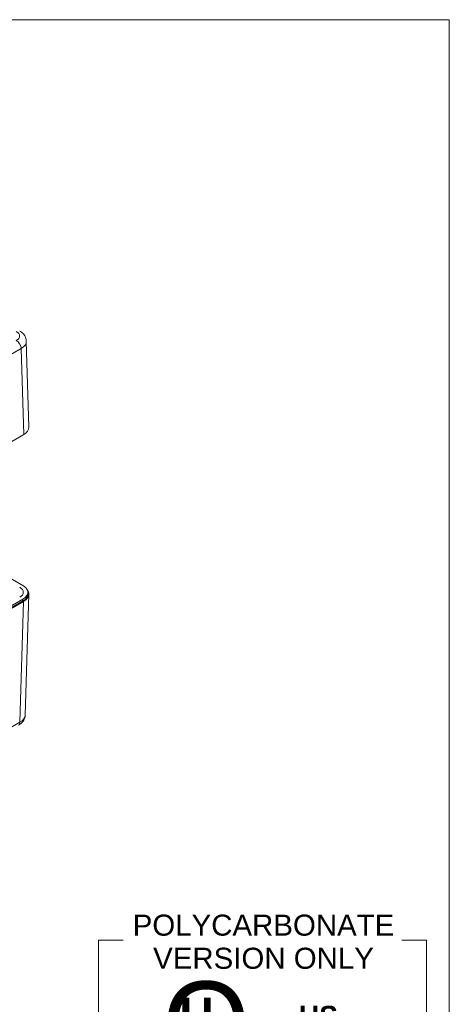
# Model space of a CAD drawing. Header units: millimetres. Extents: x 32 to 1714, y 32 to 1317.
# Tile 28 of 28: x 1507 to 1699, y 863 to 1302. Entities that reach past the tile are written whole.
import ezdxf

# ---------------------------------------------------------------- set-up
doc = ezdxf.new("R2010")
doc.units = ezdxf.units.MM
doc.header["$LTSCALE"] = 6.25
for name, color, linetype, lineweight in [('Sketch Geometry (ANSI)', 7, 'Continuous', 9), ('Symbol (ANSI)', 7, 'Continuous', 9), ('Visible (ANSI)', 7, 'Continuous', 9), ('Visible Narrow (ANSI)', 7, 'Continuous', 9)]:
    doc.layers.add(name, color=color, linetype=linetype, lineweight=lineweight)
doc.styles.add('Note Text (ANSI)', font='arial.ttf')

# ---------------------------------------------------------------- blocks, each defined once
blk = doc.blocks.new('Borders Default Border')
at = {"layer": 'Sketch Geometry (ANSI)', "flags": 128}
blk.add_lwpolyline([(7.62, 7.62), (7.62, 208.28), (271.78, 208.28), (271.78, 7.62), (7.62, 7.62)], dxfattribs=at)
blk = doc.blocks.new('UL')
at = {"layer": 'Sketch Geometry (ANSI)'}
for p, q in [((-11.678, 7.522), (-11.678, -7.522)), ((-11.678, 7.522), (-9.925, 7.522)), ((11.678, 7.522), (9.925, 7.522)), ((11.678, -7.522), (11.678, 7.522)), ((-11.678, -7.522), (11.678, -7.522))]:
    blk.add_line(p, q, dxfattribs=at)
at = {"layer": 'Symbol (ANSI)', "insert": (0.071, 7.395), "char_height": 1.5, "width": 18.63682, "attachment_point": 5, "line_spacing_factor": 0.944221, "style": 'Note Text (ANSI)'}
blk.add_mtext('\\fArial|b0|i0;POLYCARBONATE VERSION ONLY', dxfattribs=at)
at = {"layer": 'Symbol (ANSI)', "attachment_point": 5, "style": 'Note Text (ANSI)'}
for s, insert, char_height, width in [('\\fCentury Gothic|b0|i0;\\H6.0000;O', (-4.012, 1.527), 6, 7.62513), ('\\fCentury Gothic|b1|i0;\\H1.5000;US LISTED', (3.982, 0.824), 1.5, 9.02226)]:
    blk.add_mtext(s, dxfattribs=dict(at, insert=insert, char_height=char_height, width=width))
for s, insert, char_height in [('\\fCentury Gothic|b1|i0;\\H2.5000;U', (-4.694, 2.14), 2.5), ('\\fCentury Gothic|b1|i0;\\H2.5000;L', (-3.136, 1.021), 2.5), ('\\fCalibri|b0|i0;\\H1.5000;®', (-4.763, 0.231), 1.5)]:
    blk.add_mtext(s, dxfattribs=dict(at, insert=insert, char_height=char_height))
at = {"layer": 'Symbol (ANSI)', "char_height": 1.5, "attachment_point": 5, "style": 'Note Text (ANSI)'}
for s, insert, line_spacing_factor in [('\\fSwis721 Cn BT|b1|i0;\\H1.5000;C\\fSwis721 Cn BT|b1|i0;\\H2.0000;\\P', (-8.1, 0.571), 4), ('\\fArial|b0|i0;FILE #E65324\\P\\fArial|b0|i0;TYPE 4,4X,6,6P', (-0.133, -4.537), 0.944221)]:
    blk.add_mtext(s, dxfattribs=dict(at, insert=insert, line_spacing_factor=line_spacing_factor))

msp = doc.modelspace()

# ---------------------------------------------------------------- linework, layer by layer
at = {"layer": 'Visible (ANSI)'}
for p, q in [((1511.5453, 1120.2084), (1510.3858, 1158.5577)), ((1308.8405, 1001.1872), (1509.2087, 1116.8698)), ((1508.8573, 1049.6976), (1486.6653, 1062.5101)), ((1511.522, 1045.748), (1509.8946, 991.9202)), ((1511.0486, 1046.6831), (1511.0617, 1045.8685)), ((1308.4891, 927.906), (1508.8573, 1043.5886)), ((1308.4983, 927.086), (1508.8666, 1042.7686)), ((1509.1854, 1042.5703), (1308.8419, 926.9019))]:
    msp.add_line(p, q, dxfattribs=at)
for centre, major_axis, ratio, start_param, end_param in [((1503.562, 1120.128), (7.9844, 0), 0.57717444, 5.49793944, 6.30063329), ((1503.5651, 1046.6431), (5.4878, 0), 0.57735027, 5.49778714, 7.06858347), ((1503.5387, 1045.8284), (7.9844, 0), 0.57717444, 5.49793944, 6.71106454)]:
    msp.add_ellipse(centre, major_axis=major_axis, ratio=ratio, start_param=start_param, end_param=end_param, dxfattribs=at)
for points, knots in [([(1507.4303, 1163.0455), (1507.7258, 1162.8749), (1508.012, 1162.6837), (1508.5591, 1162.2521), (1508.8202, 1162.0116), (1509.3044, 1161.4723), (1509.5276, 1161.1732), (1509.9126, 1160.5127), (1510.0742, 1160.1508), (1510.305, 1159.3795), (1510.3734, 1158.9702), (1510.3858, 1158.5577)], [-0.78524587, -0.78524587, -0.78524587, -0.78524587, -0.631686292, -0.631686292, -0.478126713, -0.478126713, -0.324567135, -0.324567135, -0.171007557, -0.171007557, -0.017447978, -0.017447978, -0.017447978, -0.017447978]), ([(1508.8573, 1043.5886), (1509.5499, 1043.9885), (1510.939, 1045.1867), (1511.3414, 1047.5359), (1509.8962, 1049.0977), (1508.8573, 1049.6976)], [-7.06843118, -7.06843118, -7.06843118, -7.06843118, -6.67580824, -6.08687384, -5.49793944, -5.49793944, -5.49793944, -5.49793944]), ([(1508.8666, 1042.7686), (1509.5603, 1043.1692), (1510.6867, 1044.1407), (1511.0664, 1045.2895), (1511.0588, 1045.8691)], [-7.068431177, -7.068431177, -7.068431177, -7.068431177, -6.675808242, -6.273921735, -6.273921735, -6.273921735, -6.273921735]), ([(1506.939, 987.4323), (1507.2345, 987.603), (1507.5207, 987.7942), (1508.0679, 988.2258), (1508.329, 988.4663), (1508.8131, 989.0055), (1509.0363, 989.3047), (1509.4214, 989.9652), (1509.5829, 990.3271), (1509.8137, 991.0984), (1509.8821, 991.5076), (1509.8946, 991.9202)], [-0.78524587, -0.78524587, -0.78524587, -0.78524587, -0.631686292, -0.631686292, -0.478126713, -0.478126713, -0.324567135, -0.324567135, -0.171007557, -0.171007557, -0.017447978, -0.017447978, -0.017447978, -0.017447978])]:
    msp.add_open_spline(points, degree=3, knots=knots, dxfattribs=at)
at = {"layer": 'Visible Narrow (ANSI)'}
for p, q in [((1308.8405, 1040.1879), (1508.0499, 1155.2015)), ((1508.0499, 1155.2015), (1509.2087, 1116.8698)), ((1509.1854, 1042.5703), (1507.5586, 988.7601)), ((1508.8573, 1043.5886), (1508.8666, 1042.7686)), ((1507.5586, 988.7601), (1308.8419, 874.031))]:
    msp.add_line(p, q, dxfattribs=at)
for centre, major_axis, ratio, start_param, end_param in [((1502.4044, 1160.8609), (4.9903, 0), 0.57717444, 5.49793944, 7.06843118), ((1505.9336, 1156.3806), (1.4966, -2.5922), 0.57735027, 0.80285146, 2.35619449), ((1502.4044, 1158.417), (7.9824, 0.0905), 0.57725686, 5.49139821, 6.29409206), ((1501.9132, 992.0609), (7.9824, -0.0905), 0.57725686, 5.50448066, 6.27227856), ((1505.4424, 990.0246), (1.4966, -2.5922), 0.57735027, 0, 0.76794487)]:
    msp.add_ellipse(centre, major_axis=major_axis, ratio=ratio, start_param=start_param, end_param=end_param, dxfattribs=at)

# ---------------------------------------------------------------- block references
at = {"xscale": 6.25, "yscale": 6.25, "zscale": 6.25}
for name, p in [('Borders Default Border', (0, 0)), ('UL', (1615.5001, 844.6819))]:
    msp.add_blockref(name, p, dxfattribs=at)

doc.saveas('drawing.dxf')
